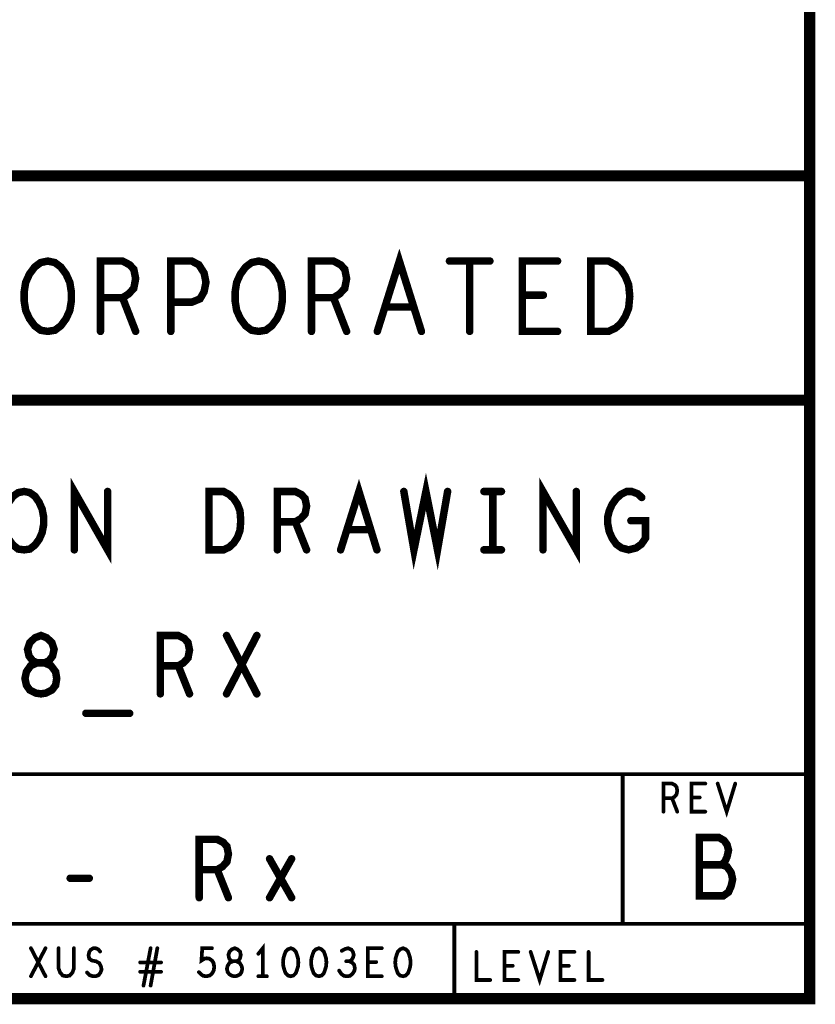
# Model space of a CAD drawing. Extents: x 28 to 61, y 24.9 to 46.
# Tile 61 of 86: x 58.9 to 61, y 24.9 to 27.6. Entities that reach past the tile are written whole.
import ezdxf

# ---------------------------------------------------------------- set-up
doc = ezdxf.new("R2010")
doc.units = 0
doc.layers.add('1', color=2, linetype='CONTINUOUS')

msp = doc.modelspace()

# ---------------------------------------------------------------- linework, layer by layer
at = {"layer": '1'}
for points, const_width in [([(27.97, 24.965), (60.97, 24.965), (60.97, 45.965), (27.97, 45.965), (27.97, 24.965)], 0.03), ([(60.97, 27.165), (54.77, 27.165), (54.77, 24.965)], 0.03), ([(59.814, 26.749), (59.873, 26.937), (59.932, 26.749)], 0.02), ([(58.933, 26.749), (58.914, 26.752), (58.898, 26.764), (58.884, 26.783), (58.874, 26.805), (58.87, 26.83), (58.87, 26.855), (58.874, 26.88), (58.884, 26.902), (58.898, 26.921), (58.914, 26.933), (58.933, 26.937), (58.952, 26.933), (58.968, 26.921), (58.982, 26.902), (58.992, 26.88), (58.996, 26.855), (58.996, 26.83), (58.992, 26.805), (58.982, 26.783), (58.968, 26.764), (58.952, 26.752), (58.933, 26.749)], 0.02), ([(59.074, 26.749), (59.074, 26.937), (59.133, 26.937), (59.152, 26.927), (59.163, 26.915), (59.168, 26.89), (59.163, 26.864), (59.149, 26.849), (59.133, 26.839), (59.074, 26.839)], 0.02), ([(59.262, 26.749), (59.262, 26.937), (59.318, 26.937), (59.337, 26.927), (59.351, 26.905), (59.356, 26.88), (59.351, 26.855), (59.34, 26.836), (59.318, 26.827), (59.262, 26.827)], 0.02), ([(59.497, 26.749), (59.478, 26.752), (59.462, 26.764), (59.448, 26.783), (59.438, 26.805), (59.434, 26.83), (59.434, 26.855), (59.438, 26.88), (59.448, 26.902), (59.462, 26.921), (59.478, 26.933), (59.497, 26.937), (59.516, 26.933), (59.532, 26.921), (59.546, 26.902), (59.556, 26.88), (59.56, 26.855), (59.56, 26.83), (59.556, 26.805), (59.546, 26.783), (59.532, 26.764), (59.516, 26.752), (59.497, 26.749)], 0.02), ([(59.638, 26.749), (59.638, 26.937), (59.697, 26.937), (59.716, 26.927), (59.727, 26.915), (59.732, 26.89), (59.727, 26.864), (59.713, 26.849), (59.697, 26.839), (59.638, 26.839)], 0.02), ([(60.007, 26.937), (60.115, 26.937)], 0.02), ([(60.061, 26.937), (60.061, 26.749)], 0.02), ([(60.296, 26.749), (60.202, 26.749), (60.202, 26.937), (60.296, 26.937)], 0.02), ([(60.385, 26.749), (60.385, 26.937), (60.432, 26.937), (60.451, 26.927), (60.465, 26.915), (60.477, 26.896), (60.486, 26.874), (60.489, 26.843), (60.486, 26.811), (60.477, 26.789), (60.465, 26.77), (60.451, 26.758), (60.432, 26.749), (60.385, 26.749)], 0.02), ([(60.258, 26.846), (60.202, 26.846)], 0.02), ([(59.133, 26.839), (59.168, 26.749)], 0.02), ([(59.697, 26.839), (59.732, 26.749)], 0.02), ([(59.911, 26.814), (59.835, 26.814)], 0.02), ([(48.77, 24.965), (48.77, 26.565), (54.77, 26.565), (60.97, 26.565)], 0.03), ([(59.004, 26.165), (59.004, 26.321), (59.093, 26.165), (59.093, 26.321)], 0.02), ([(59.716, 26.165), (59.765, 26.321), (59.813, 26.165)], 0.02), ([(59.885, 26.321), (59.912, 26.165), (59.944, 26.321), (59.975, 26.165), (60.002, 26.321)], 0.02), ([(60.257, 26.165), (60.257, 26.321), (60.346, 26.165), (60.346, 26.321)], 0.02), ([(58.87, 26.165), (58.854, 26.167), (58.84, 26.178), (58.829, 26.193), (58.821, 26.211), (58.817, 26.232), (58.817, 26.253), (58.821, 26.274), (58.829, 26.292), (58.84, 26.308), (58.854, 26.318), (58.87, 26.321), (58.885, 26.318), (58.899, 26.308), (58.91, 26.292), (58.918, 26.274), (58.922, 26.253), (58.922, 26.232), (58.918, 26.211), (58.91, 26.193), (58.899, 26.178), (58.885, 26.167), (58.87, 26.165)], 0.02), ([(59.364, 26.165), (59.364, 26.321), (59.403, 26.321), (59.418, 26.313), (59.43, 26.302), (59.44, 26.287), (59.447, 26.269), (59.449, 26.243), (59.447, 26.217), (59.44, 26.198), (59.43, 26.183), (59.418, 26.172), (59.403, 26.165), (59.364, 26.165)], 0.02), ([(59.547, 26.165), (59.547, 26.321), (59.595, 26.321), (59.611, 26.313), (59.621, 26.302), (59.625, 26.282), (59.621, 26.261), (59.609, 26.248), (59.595, 26.24), (59.547, 26.24)], 0.02), ([(60.099, 26.321), (60.146, 26.321)], 0.02), ([(60.123, 26.321), (60.123, 26.165)], 0.02), ([(60.492, 26.243), (60.531, 26.243), (60.531, 26.196), (60.52, 26.18), (60.506, 26.17), (60.486, 26.165), (60.467, 26.17), (60.453, 26.18), (60.442, 26.196), (60.434, 26.214), (60.43, 26.235), (60.43, 26.253), (60.434, 26.269), (60.442, 26.287), (60.453, 26.302), (60.465, 26.313), (60.481, 26.321), (60.494, 26.321), (60.51, 26.315), (60.521, 26.305)], 0.02), ([(59.595, 26.24), (59.625, 26.165)], 0.02), ([(59.796, 26.219), (59.733, 26.219)], 0.02), ([(60.099, 26.165), (60.146, 26.165)], 0.02), ([(58.915, 25.78), (58.928, 25.782), (58.944, 25.79), (58.954, 25.803), (58.957, 25.821), (58.954, 25.839), (58.942, 25.855), (58.924, 25.863), (58.905, 25.863), (58.893, 25.868), (58.883, 25.881), (58.879, 25.899), (58.885, 25.917), (58.899, 25.93), (58.915, 25.936), (58.93, 25.93), (58.944, 25.917), (58.95, 25.899), (58.946, 25.881), (58.936, 25.868), (58.924, 25.863), (58.905, 25.863), (58.887, 25.855), (58.876, 25.839), (58.872, 25.821), (58.876, 25.803), (58.885, 25.79), (58.901, 25.782), (58.915, 25.78)], 0.02), ([(59.234, 25.78), (59.234, 25.936), (59.282, 25.936), (59.298, 25.928), (59.308, 25.917), (59.312, 25.897), (59.308, 25.876), (59.296, 25.863), (59.282, 25.855), (59.234, 25.855)], 0.02), ([(59.411, 25.78), (59.492, 25.936)], 0.02), ([(59.411, 25.936), (59.492, 25.78)], 0.02), ([(59.282, 25.855), (59.312, 25.78)], 0.02), ([(59.035, 25.728), (59.152, 25.728)], 0.02), ([(56.87, 25.565), (60.97, 25.565)], 0.01), ([(60.47, 25.165), (60.47, 25.565)], 0.01), ([(60.579, 25.465), (60.579, 25.54), (60.602, 25.54), (60.61, 25.536), (60.614, 25.531), (60.616, 25.521), (60.614, 25.511), (60.609, 25.505), (60.602, 25.501), (60.579, 25.501)], 0.01), ([(60.691, 25.465), (60.654, 25.465), (60.654, 25.54), (60.691, 25.54)], 0.01), ([(60.724, 25.54), (60.748, 25.465), (60.771, 25.54)], 0.01), ([(60.676, 25.503), (60.654, 25.503)], 0.01), ([(60.602, 25.501), (60.616, 25.465)], 0.01), ([(60.735, 25.323), (60.743, 25.331), (60.749, 25.344), (60.753, 25.362), (60.749, 25.377), (60.741, 25.388), (60.727, 25.396), (60.675, 25.396), (60.675, 25.24), (60.739, 25.24), (60.753, 25.25), (60.76, 25.266), (60.764, 25.284), (60.76, 25.302), (60.749, 25.318), (60.735, 25.323), (60.675, 25.323)], 0.02), ([(59.338, 25.235), (59.338, 25.391), (59.386, 25.391), (59.402, 25.383), (59.412, 25.372), (59.416, 25.352), (59.412, 25.331), (59.4, 25.318), (59.386, 25.31), (59.338, 25.31)], 0.02), ([(59.526, 25.339), (59.585, 25.235)], 0.02), ([(59.585, 25.339), (59.526, 25.235)], 0.02), ([(58.993, 25.287), (59.044, 25.287)], 0.02), ([(59.386, 25.31), (59.416, 25.235)], 0.02), ([(60.97, 25.165), (56.87, 25.165)], 0.01), ([(60.02, 25.165), (60.02, 24.965)], 0.01), ([(59.508, 25.025), (59.508, 25.1), (59.496, 25.085)], 0.01), ([(58.888, 25.025), (58.927, 25.1)], 0.01), ([(58.888, 25.1), (58.927, 25.025)], 0.01), ([(58.962, 25.1), (58.962, 25.046), (58.966, 25.035), (58.973, 25.027), (58.983, 25.025), (58.992, 25.027), (58.999, 25.035), (59.003, 25.046), (59.003, 25.1)], 0.01), ([(59.038, 25.035), (59.045, 25.028), (59.054, 25.025), (59.061, 25.025), (59.069, 25.028), (59.074, 25.035), (59.077, 25.043), (59.075, 25.052), (59.071, 25.06), (59.062, 25.065), (59.051, 25.067), (59.044, 25.072), (59.042, 25.081), (59.044, 25.09), (59.048, 25.096), (59.055, 25.1), (59.061, 25.1), (59.068, 25.097), (59.073, 25.091)], 0.01), ([(59.189, 25), (59.208, 25.1)], 0.01), ([(59.226, 25.1), (59.208, 25)], 0.01), ([(59.337, 25.036), (59.343, 25.03), (59.349, 25.026), (59.358, 25.025), (59.366, 25.027), (59.372, 25.032), (59.377, 25.041), (59.378, 25.051), (59.376, 25.061), (59.372, 25.067), (59.365, 25.072), (59.358, 25.073), (59.352, 25.072), (59.344, 25.067), (59.346, 25.1), (59.372, 25.1)], 0.01), ([(59.433, 25.025), (59.439, 25.026), (59.447, 25.03), (59.451, 25.036), (59.453, 25.045), (59.451, 25.053), (59.446, 25.061), (59.437, 25.065), (59.428, 25.065), (59.422, 25.067), (59.418, 25.073), (59.416, 25.082), (59.419, 25.091), (59.425, 25.097), (59.433, 25.1), (59.44, 25.097), (59.447, 25.091), (59.449, 25.082), (59.447, 25.073), (59.443, 25.067), (59.437, 25.065), (59.428, 25.065), (59.419, 25.061), (59.414, 25.053), (59.412, 25.045), (59.414, 25.036), (59.419, 25.03), (59.426, 25.026), (59.433, 25.025)], 0.01), ([(59.583, 25.1), (59.575, 25.097), (59.569, 25.091), (59.566, 25.083), (59.563, 25.073), (59.562, 25.062), (59.563, 25.051), (59.566, 25.041), (59.569, 25.033), (59.575, 25.027), (59.583, 25.025), (59.59, 25.027), (59.596, 25.033), (59.599, 25.041), (59.602, 25.051), (59.603, 25.062), (59.602, 25.073), (59.599, 25.083), (59.596, 25.091), (59.59, 25.097), (59.583, 25.1)], 0.01), ([(59.658, 25.1), (59.65, 25.097), (59.644, 25.091), (59.641, 25.083), (59.638, 25.073), (59.637, 25.062), (59.638, 25.051), (59.641, 25.041), (59.644, 25.033), (59.65, 25.027), (59.658, 25.025), (59.665, 25.027), (59.671, 25.033), (59.674, 25.041), (59.677, 25.051), (59.678, 25.062), (59.677, 25.073), (59.674, 25.083), (59.671, 25.091), (59.665, 25.097), (59.658, 25.1)], 0.01), ([(59.739, 25.065), (59.745, 25.068), (59.749, 25.075), (59.751, 25.082), (59.749, 25.09), (59.745, 25.096), (59.736, 25.1), (59.728, 25.098), (59.719, 25.093)], 0.01), ([(59.826, 25.025), (59.789, 25.025), (59.789, 25.1), (59.826, 25.1)], 0.01), ([(59.883, 25.1), (59.875, 25.097), (59.869, 25.091), (59.866, 25.083), (59.863, 25.073), (59.862, 25.062), (59.863, 25.051), (59.866, 25.041), (59.869, 25.033), (59.875, 25.027), (59.883, 25.025), (59.89, 25.027), (59.896, 25.033), (59.899, 25.041), (59.902, 25.051), (59.903, 25.062), (59.902, 25.073), (59.899, 25.083), (59.896, 25.091), (59.89, 25.097), (59.883, 25.1)], 0.01), ([(60.079, 25.09), (60.079, 25.015), (60.116, 25.015)], 0.01), ([(60.191, 25.015), (60.154, 25.015), (60.154, 25.09), (60.191, 25.09)], 0.01), ([(60.224, 25.09), (60.248, 25.015), (60.271, 25.09)], 0.01), ([(60.341, 25.015), (60.304, 25.015), (60.304, 25.09), (60.341, 25.09)], 0.01), ([(60.379, 25.09), (60.379, 25.015), (60.416, 25.015)], 0.01), ([(59.236, 25.062), (59.18, 25.062)], 0.01), ([(59.712, 25.04), (59.718, 25.031), (59.725, 25.026), (59.733, 25.025), (59.741, 25.026), (59.748, 25.032), (59.753, 25.04), (59.754, 25.047), (59.752, 25.056), (59.746, 25.062), (59.739, 25.065), (59.731, 25.065)], 0.01), ([(59.811, 25.063), (59.789, 25.063)], 0.01), ([(59.18, 25.037), (59.236, 25.037)], 0.01), ([(60.176, 25.053), (60.154, 25.053)], 0.01), ([(60.326, 25.053), (60.304, 25.053)], 0.01), ([(59.496, 25.025), (59.519, 25.025)], 0.01)]:
    msp.add_lwpolyline(points, dxfattribs=dict(at, const_width=const_width))
for points, const_width in [([(60.9775, 27.165, 1), (60.9625, 27.165, 1)], 0.015), ([(60.012, 26.937, 1), (60.002, 26.937, 1)], 0.01), ([(60.066, 26.937, 1), (60.056, 26.937, 1)], 0.01), ([(60.12, 26.937, 1), (60.11, 26.937, 1)], 0.01), ([(60.301, 26.937, 1), (60.291, 26.937, 1)], 0.01), ([(60.207, 26.846, 1), (60.197, 26.846, 1)], 0.01), ([(60.263, 26.846, 1), (60.253, 26.846, 1)], 0.01), ([(59.079, 26.839, 1), (59.069, 26.839, 1)], 0.01), ([(59.138, 26.839, 1), (59.128, 26.839, 1)], 0.01), ([(59.267, 26.827, 1), (59.257, 26.827, 1)], 0.01), ([(59.643, 26.839, 1), (59.633, 26.839, 1)], 0.01), ([(59.702, 26.839, 1), (59.692, 26.839, 1)], 0.01), ([(59.84, 26.814, 1), (59.83, 26.814, 1)], 0.01), ([(59.916, 26.814, 1), (59.906, 26.814, 1)], 0.01), ([(58.938, 26.749, 1), (58.928, 26.749, 1)], 0.01), ([(58.938, 26.749, 1), (58.928, 26.749, 1)], 0.01), ([(59.079, 26.749, 1), (59.069, 26.749, 1)], 0.01), ([(59.173, 26.749, 1), (59.163, 26.749, 1)], 0.01), ([(59.267, 26.749, 1), (59.257, 26.749, 1)], 0.01), ([(59.502, 26.749, 1), (59.492, 26.749, 1)], 0.01), ([(59.502, 26.749, 1), (59.492, 26.749, 1)], 0.01), ([(59.643, 26.749, 1), (59.633, 26.749, 1)], 0.01), ([(59.737, 26.749, 1), (59.727, 26.749, 1)], 0.01), ([(59.819, 26.749, 1), (59.809, 26.749, 1)], 0.01), ([(59.937, 26.749, 1), (59.927, 26.749, 1)], 0.01), ([(60.066, 26.749, 1), (60.056, 26.749, 1)], 0.01), ([(60.301, 26.749, 1), (60.291, 26.749, 1)], 0.01), ([(60.39, 26.749, 1), (60.38, 26.749, 1)], 0.01), ([(60.39, 26.749, 1), (60.38, 26.749, 1)], 0.01), ([(60.9775, 26.565, 1), (60.9625, 26.565, 1)], 0.015), ([(59.098, 26.321, 1), (59.088, 26.321, 1)], 0.01), ([(59.89, 26.321, 1), (59.88, 26.321, 1)], 0.01), ([(60.007, 26.321, 1), (59.997, 26.321, 1)], 0.01), ([(60.104, 26.321, 1), (60.094, 26.321, 1)], 0.01), ([(60.128, 26.321, 1), (60.118, 26.321, 1)], 0.01), ([(60.151, 26.321, 1), (60.141, 26.321, 1)], 0.01), ([(60.351, 26.321, 1), (60.341, 26.321, 1)], 0.01), ([(60.526, 26.305, 1), (60.516, 26.305, 1)], 0.01), ([(59.552, 26.24, 1), (59.542, 26.24, 1)], 0.01), ([(59.6, 26.24, 1), (59.59, 26.24, 1)], 0.01), ([(60.497, 26.243, 1), (60.487, 26.243, 1)], 0.01), ([(59.738, 26.219, 1), (59.728, 26.219, 1)], 0.01), ([(59.801, 26.219, 1), (59.791, 26.219, 1)], 0.01), ([(58.875, 26.165, 1), (58.865, 26.165, 1)], 0.01), ([(58.875, 26.165, 1), (58.865, 26.165, 1)], 0.01), ([(59.009, 26.165, 1), (58.999, 26.165, 1)], 0.01), ([(59.369, 26.165, 1), (59.359, 26.165, 1)], 0.01), ([(59.369, 26.165, 1), (59.359, 26.165, 1)], 0.01), ([(59.552, 26.165, 1), (59.542, 26.165, 1)], 0.01), ([(59.63, 26.165, 1), (59.62, 26.165, 1)], 0.01), ([(59.721, 26.165, 1), (59.711, 26.165, 1)], 0.01), ([(59.818, 26.165, 1), (59.808, 26.165, 1)], 0.01), ([(60.104, 26.165, 1), (60.094, 26.165, 1)], 0.01), ([(60.128, 26.165, 1), (60.118, 26.165, 1)], 0.01), ([(60.151, 26.165, 1), (60.141, 26.165, 1)], 0.01), ([(60.262, 26.165, 1), (60.252, 26.165, 1)], 0.01), ([(59.416, 25.936, 1), (59.406, 25.936, 1)], 0.01), ([(59.497, 25.936, 1), (59.487, 25.936, 1)], 0.01), ([(59.239, 25.855, 1), (59.229, 25.855, 1)], 0.01), ([(59.287, 25.855, 1), (59.277, 25.855, 1)], 0.01), ([(58.92, 25.78, 1), (58.91, 25.78, 1)], 0.01), ([(58.92, 25.78, 1), (58.91, 25.78, 1)], 0.01), ([(59.239, 25.78, 1), (59.229, 25.78, 1)], 0.01), ([(59.317, 25.78, 1), (59.307, 25.78, 1)], 0.01), ([(59.416, 25.78, 1), (59.406, 25.78, 1)], 0.01), ([(59.497, 25.78, 1), (59.487, 25.78, 1)], 0.01), ([(59.04, 25.728, 1), (59.03, 25.728, 1)], 0.01), ([(59.157, 25.728, 1), (59.147, 25.728, 1)], 0.01), ([(60.4725, 25.565, 1), (60.4675, 25.565, 1)], 0.005), ([(60.9725, 25.565, 1), (60.9675, 25.565, 1)], 0.005), ([(60.6935, 25.54, 1), (60.6885, 25.54, 1)], 0.005), ([(60.7265, 25.54, 1), (60.7215, 25.54, 1)], 0.005), ([(60.7735, 25.54, 1), (60.7685, 25.54, 1)], 0.005), ([(60.6565, 25.503, 1), (60.6515, 25.503, 1)], 0.005), ([(60.6785, 25.503, 1), (60.6735, 25.503, 1)], 0.005), ([(60.5815, 25.501, 1), (60.5765, 25.501, 1)], 0.005), ([(60.6045, 25.501, 1), (60.5995, 25.501, 1)], 0.005), ([(60.5815, 25.465, 1), (60.5765, 25.465, 1)], 0.005), ([(60.6185, 25.465, 1), (60.6135, 25.465, 1)], 0.005), ([(60.6935, 25.465, 1), (60.6885, 25.465, 1)], 0.005), ([(59.531, 25.339, 1), (59.521, 25.339, 1)], 0.01), ([(59.59, 25.339, 1), (59.58, 25.339, 1)], 0.01), ([(60.68, 25.323, 1), (60.67, 25.323, 1)], 0.01), ([(60.74, 25.323, 1), (60.73, 25.323, 1)], 0.01), ([(58.998, 25.287, 1), (58.988, 25.287, 1)], 0.01), ([(59.049, 25.287, 1), (59.039, 25.287, 1)], 0.01), ([(59.343, 25.31, 1), (59.333, 25.31, 1)], 0.01), ([(59.391, 25.31, 1), (59.381, 25.31, 1)], 0.01), ([(59.343, 25.235, 1), (59.333, 25.235, 1)], 0.01), ([(59.421, 25.235, 1), (59.411, 25.235, 1)], 0.01), ([(59.531, 25.235, 1), (59.521, 25.235, 1)], 0.01), ([(59.59, 25.235, 1), (59.58, 25.235, 1)], 0.01), ([(60.0225, 25.165, 1), (60.0175, 25.165, 1)], 0.005), ([(60.4725, 25.165, 1), (60.4675, 25.165, 1)], 0.005), ([(60.9725, 25.165, 1), (60.9675, 25.165, 1)], 0.005), ([(58.8905, 25.1, 1), (58.8855, 25.1, 1)], 0.005), ([(58.9295, 25.1, 1), (58.9245, 25.1, 1)], 0.005), ([(58.9645, 25.1, 1), (58.9595, 25.1, 1)], 0.005), ([(59.0055, 25.1, 1), (59.0005, 25.1, 1)], 0.005), ([(59.0755, 25.091, 1), (59.0705, 25.091, 1)], 0.005), ([(59.2105, 25.1, 1), (59.2055, 25.1, 1)], 0.005), ([(59.2285, 25.1, 1), (59.2235, 25.1, 1)], 0.005), ([(59.3745, 25.1, 1), (59.3695, 25.1, 1)], 0.005), ([(59.4985, 25.085, 1), (59.4935, 25.085, 1)], 0.005), ([(59.5855, 25.1, 1), (59.5805, 25.1, 1)], 0.005), ([(59.5855, 25.1, 1), (59.5805, 25.1, 1)], 0.005), ([(59.6605, 25.1, 1), (59.6555, 25.1, 1)], 0.005), ([(59.6605, 25.1, 1), (59.6555, 25.1, 1)], 0.005), ([(59.7215, 25.093, 1), (59.7165, 25.093, 1)], 0.005), ([(59.8285, 25.1, 1), (59.8235, 25.1, 1)], 0.005), ([(59.8855, 25.1, 1), (59.8805, 25.1, 1)], 0.005), ([(59.8855, 25.1, 1), (59.8805, 25.1, 1)], 0.005), ([(60.0815, 25.09, 1), (60.0765, 25.09, 1)], 0.005), ([(60.1935, 25.09, 1), (60.1885, 25.09, 1)], 0.005), ([(60.2265, 25.09, 1), (60.2215, 25.09, 1)], 0.005), ([(60.2735, 25.09, 1), (60.2685, 25.09, 1)], 0.005), ([(60.3435, 25.09, 1), (60.3385, 25.09, 1)], 0.005), ([(60.3815, 25.09, 1), (60.3765, 25.09, 1)], 0.005), ([(59.1825, 25.062, 1), (59.1775, 25.062, 1)], 0.005), ([(59.2385, 25.062, 1), (59.2335, 25.062, 1)], 0.005), ([(59.7335, 25.065, 1), (59.7285, 25.065, 1)], 0.005), ([(59.7415, 25.065, 1), (59.7365, 25.065, 1)], 0.005), ([(59.7915, 25.063, 1), (59.7865, 25.063, 1)], 0.005), ([(59.8135, 25.063, 1), (59.8085, 25.063, 1)], 0.005), ([(59.0405, 25.035, 1), (59.0355, 25.035, 1)], 0.005), ([(59.1825, 25.037, 1), (59.1775, 25.037, 1)], 0.005), ([(59.2385, 25.037, 1), (59.2335, 25.037, 1)], 0.005), ([(59.3395, 25.036, 1), (59.3345, 25.036, 1)], 0.005), ([(59.7145, 25.04, 1), (59.7095, 25.04, 1)], 0.005), ([(60.1565, 25.053, 1), (60.1515, 25.053, 1)], 0.005), ([(60.1785, 25.053, 1), (60.1735, 25.053, 1)], 0.005), ([(60.3065, 25.053, 1), (60.3015, 25.053, 1)], 0.005), ([(60.3285, 25.053, 1), (60.3235, 25.053, 1)], 0.005), ([(58.8905, 25.025, 1), (58.8855, 25.025, 1)], 0.005), ([(58.9295, 25.025, 1), (58.9245, 25.025, 1)], 0.005), ([(59.4355, 25.025, 1), (59.4305, 25.025, 1)], 0.005), ([(59.4355, 25.025, 1), (59.4305, 25.025, 1)], 0.005), ([(59.4985, 25.025, 1), (59.4935, 25.025, 1)], 0.005), ([(59.5105, 25.025, 1), (59.5055, 25.025, 1)], 0.005), ([(59.5215, 25.025, 1), (59.5165, 25.025, 1)], 0.005), ([(59.8285, 25.025, 1), (59.8235, 25.025, 1)], 0.005), ([(60.1185, 25.015, 1), (60.1135, 25.015, 1)], 0.005), ([(60.1935, 25.015, 1), (60.1885, 25.015, 1)], 0.005), ([(60.3435, 25.015, 1), (60.3385, 25.015, 1)], 0.005), ([(60.4185, 25.015, 1), (60.4135, 25.015, 1)], 0.005), ([(59.1915, 25, 1), (59.1865, 25, 1)], 0.005), ([(59.2105, 25, 1), (59.2055, 25, 1)], 0.005), ([(60.0225, 24.965, 1), (60.0175, 24.965, 1)], 0.005)]:
    msp.add_lwpolyline(points, format="xyb", close=True, dxfattribs=dict(at, const_width=const_width))

doc.saveas('drawing.dxf')
